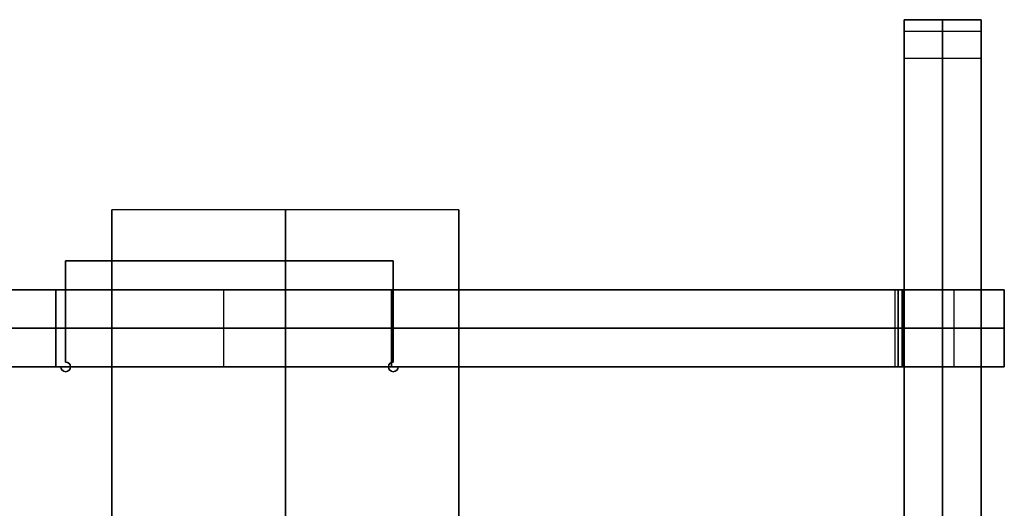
# Model space of a CAD drawing. Header units: millimetres. Extents: x -166 to 166, y -166 to 174.
# Tile 17 of 17: x 114 to 165, y 149 to 174. Entities that reach past the tile are written whole.
import ezdxf

# ---------------------------------------------------------------- set-up
doc = ezdxf.new("R2010")
doc.units = ezdxf.units.MM
doc.layers.add('Défaut', color=7, linetype='Continuous', true_color=0x000000)

msp = doc.modelspace()

# ---------------------------------------------------------------- linework, layer by layer
at = {"layer": 'Défaut'}
for p, q in [((160, 160.1, 342.1), (160, 174.1, 342.1)), ((160, 174.1, 341.1), (164, 174.1, 341.1)), ((162, 174.1, 39.1), (162, 174.1, 643.1)), ((162, -163.9, 39.1), (162, 174.1, 39.1)), ((164, 160.1, 342.1), (164, 174.1, 342.1)), ((160, 173.514, 644.514), (164, 173.514, 644.514)), ((162, 172.1, 645.1), (162, -163.9, 645.1)), ((118.903, 164.239, 19.793), (118.903, 124.239, 19.793)), ((136.903, 164.239, 19.793), (136.903, 124.239, 19.793)), ((116.5, 161.6, 629.1), (116.5, 156.35, 629.1)), ((133.5, 161.6, 629.1), (116.5, 161.6, 629.1)), ((116.5, 161.6, 504.1), (116.5, 156.35, 504.1)), ((133.5, 161.6, 504.1), (116.5, 161.6, 504.1)), ((116.5, 161.6, 55.1), (116.5, 156.35, 55.1)), ((133.5, 161.6, 55.1), (116.5, 161.6, 55.1)), ((125, 161.6, 627.1), (125, 161.6, 631.1)), ((125, 161.6, 502.1), (125, 161.6, 506.1)), ((125, 161.6, 53.1), (125, 161.6, 57.1)), ((133.5, 156.35, 629.1), (133.5, 161.6, 629.1)), ((133.5, 156.35, 504.1), (133.5, 161.6, 504.1)), ((133.5, 156.35, 55.1), (133.5, 161.6, 55.1)), ((-160.3, 160.1, 342.1), (165.2, 160.1, 342.1)), ((116, 160.1, 629.1), (116, 156.1, 629.1)), ((116, 160.1, 55.1), (116, 156.1, 55.1)), ((116, 160.1, 504.1), (116, 156.1, 504.1)), ((124.7, 160.1, 631.1), (124.7, 156.1, 631.1)), ((124.7, 160.1, 627.1), (124.7, 156.1, 627.1)), ((124.7, 160.1, 57.1), (124.7, 156.1, 57.1)), ((124.7, 160.1, 53.1), (124.7, 156.1, 53.1)), ((124.7, 160.1, 502.1), (124.7, 156.1, 502.1)), ((124.7, 160.1, 506.1), (124.7, 156.1, 506.1)), ((133.4, 160.1, 629.1), (133.4, 156.1, 629.1)), ((133.4, 160.1, 55.1), (133.4, 156.1, 55.1)), ((133.4, 160.1, 504.1), (133.4, 156.1, 504.1)), ((159.523, 160.1, 83.777), (159.523, 156.1, 83.777)), ((159.523, 160.1, 83.423), (159.523, 156.1, 83.423)), ((159.523, 160.1, 600.777), (159.523, 156.1, 600.777)), ((159.523, 160.1, 600.423), (159.523, 156.1, 600.423)), ((159.523, 160.1, 583.777), (159.523, 156.1, 583.777)), ((159.523, 160.1, 583.423), (159.523, 156.1, 583.423)), ((159.523, 160.1, 475.777), (159.523, 156.1, 475.777)), ((159.523, 160.1, 475.423), (159.523, 156.1, 475.423)), ((159.523, 160.1, 458.777), (159.523, 156.1, 458.777)), ((159.523, 160.1, 458.423), (159.523, 156.1, 458.423)), ((159.523, 160.1, 350.777), (159.523, 156.1, 350.777)), ((159.523, 160.1, 350.423), (159.523, 156.1, 350.423)), ((159.523, 160.1, 333.777), (159.523, 156.1, 333.777)), ((159.523, 160.1, 333.423), (159.523, 156.1, 333.423)), ((159.523, 160.1, 225.777), (159.523, 156.1, 225.777)), ((159.523, 160.1, 225.423), (159.523, 156.1, 225.423)), ((159.523, 160.1, 208.777), (159.523, 156.1, 208.777)), ((159.523, 160.1, 208.423), (159.523, 156.1, 208.423)), ((159.523, 160.1, 100.777), (159.523, 156.1, 100.777)), ((159.523, 160.1, 100.423), (159.523, 156.1, 100.423)), ((159.7, 160.1, 61.225), (159.7, 156.1, 61.225)), ((159.7, 160.1, 622.975), (159.7, 156.1, 622.975)), ((159.7, 160.1, 529.6), (159.7, 156.1, 529.6)), ((159.7, 160.1, 404.6), (159.7, 156.1, 404.6)), ((159.7, 160.1, 279.6), (159.7, 156.1, 279.6)), ((159.7, 160.1, 154.6), (159.7, 156.1, 154.6)), ((159.877, 160.1, 83.777), (159.877, 156.1, 83.777)), ((159.877, 160.1, 600.423), (159.877, 156.1, 600.423)), ((159.877, 160.1, 583.777), (159.877, 156.1, 583.777)), ((159.877, 160.1, 475.423), (159.877, 156.1, 475.423)), ((159.877, 160.1, 458.777), (159.877, 156.1, 458.777)), ((159.877, 160.1, 350.423), (159.877, 156.1, 350.423)), ((159.877, 160.1, 333.777), (159.877, 156.1, 333.777)), ((159.877, 160.1, 225.423), (159.877, 156.1, 225.423)), ((159.877, 160.1, 208.777), (159.877, 156.1, 208.777)), ((159.877, 160.1, 100.423), (159.877, 156.1, 100.423)), ((160, 160.1, 592.1), (164, 160.1, 592.1)), ((160, 160.1, 217.1), (164, 160.1, 217.1)), ((160, 160.1, 342.1), (164, 160.1, 342.1)), ((160, 160.1, 467.1), (164, 160.1, 467.1)), ((160, 160.1, 92.1), (164, 160.1, 92.1)), ((162, 156.1, 600.8), (162, 160.1, 600.8)), ((162, 160.1, 583.4), (162, 156.1, 583.4)), ((162, 160.1, 600.8), (162, 160.1, 583.4)), ((162, 160.1, 225.8), (162, 160.1, 208.4)), ((162, 156.1, 225.8), (162, 160.1, 225.8)), ((162, 160.1, 208.4), (162, 156.1, 208.4)), ((162, 160.1, 350.8), (162, 160.1, 333.4)), ((162, 156.1, 350.8), (162, 160.1, 350.8)), ((162, 160.1, 333.4), (162, 156.1, 333.4)), ((162, 160.1, 475.8), (162, 160.1, 458.4)), ((162, 156.1, 475.8), (162, 160.1, 475.8)), ((162, 160.1, 458.4), (162, 156.1, 458.4)), ((162, 160.1, 100.8), (162, 160.1, 83.4)), ((162, 156.1, 100.8), (162, 160.1, 100.8)), ((162, 160.1, 83.4), (162, 156.1, 83.4)), ((162.575, 160.1, 600.6), (162.575, 156.1, 600.6)), ((162.575, 160.1, 583.6), (162.575, 156.1, 583.6)), ((162.575, 160.1, 475.6), (162.575, 156.1, 475.6)), ((162.575, 160.1, 458.6), (162.575, 156.1, 458.6)), ((162.575, 160.1, 350.6), (162.575, 156.1, 350.6)), ((162.575, 160.1, 333.6), (162.575, 156.1, 333.6)), ((162.575, 160.1, 225.6), (162.575, 156.1, 225.6)), ((162.575, 160.1, 208.6), (162.575, 156.1, 208.6)), ((162.575, 160.1, 100.6), (162.575, 156.1, 100.6)), ((162.575, 160.1, 83.6), (162.575, 156.1, 83.6)), ((165.2, 160.1, 592.1), (165.2, 156.1, 592.1)), ((165.2, 160.1, 467.1), (165.2, 156.1, 467.1)), ((165.2, 160.1, 342.1), (165.2, 156.1, 342.1)), ((165.2, 160.1, 217.1), (165.2, 156.1, 217.1)), ((165.2, 160.1, 92.1), (165.2, 156.1, 92.1)), ((116.5, 158.975, 627.1), (116.5, 158.975, 631.1)), ((116.5, 158.975, 502.1), (116.5, 158.975, 506.1)), ((116.5, 158.975, 53.1), (116.5, 158.975, 57.1)), ((133.5, 158.975, 627.1), (133.5, 158.975, 631.1)), ((133.5, 158.975, 502.1), (133.5, 158.975, 506.1)), ((133.5, 158.975, 53.1), (133.5, 158.975, 57.1)), ((-160.3, 158.1, 39.1), (159.7, 158.1, 39.1)), ((159.7, 158.1, 645.1), (-160.3, 158.1, 645.1)), ((116, 158.1, 631.1), (133.4, 158.1, 631.1)), ((116, 158.1, 627.1), (116, 158.1, 631.1)), ((133.4, 158.1, 627.1), (116, 158.1, 627.1)), ((116, 158.1, 57.1), (133.4, 158.1, 57.1)), ((116, 158.1, 53.1), (116, 158.1, 57.1)), ((133.4, 158.1, 53.1), (116, 158.1, 53.1)), ((116, 158.1, 502.1), (116, 158.1, 506.1)), ((133.4, 158.1, 502.1), (116, 158.1, 502.1)), ((116, 158.1, 506.1), (133.4, 158.1, 506.1)), ((133.4, 158.1, 631.1), (133.4, 158.1, 627.1)), ((133.4, 158.1, 57.1), (133.4, 158.1, 53.1)), ((133.4, 158.1, 506.1), (133.4, 158.1, 502.1)), ((159.7, 158.1, 39.1), (159.7, 158.1, 83.35)), ((159.7, 158.1, 600.85), (159.7, 158.1, 645.1)), ((159.7, 158.1, 475.85), (159.7, 158.1, 583.35)), ((159.7, 158.1, 350.85), (159.7, 158.1, 458.35)), ((159.7, 158.1, 225.85), (159.7, 158.1, 333.35)), ((159.7, 158.1, 100.85), (159.7, 158.1, 208.35)), ((165.2, 158.1, 600.6), (159.95, 158.1, 600.6)), ((159.95, 158.1, 583.6), (165.2, 158.1, 583.6)), ((165.2, 158.1, 475.6), (159.95, 158.1, 475.6)), ((159.95, 158.1, 458.6), (165.2, 158.1, 458.6)), ((165.2, 158.1, 350.6), (159.95, 158.1, 350.6)), ((159.95, 158.1, 333.6), (165.2, 158.1, 333.6)), ((165.2, 158.1, 225.6), (159.95, 158.1, 225.6)), ((159.95, 158.1, 208.6), (165.2, 158.1, 208.6)), ((165.2, 158.1, 100.6), (159.95, 158.1, 100.6)), ((159.95, 158.1, 83.6), (165.2, 158.1, 83.6)), ((160, 158.1, 600.8), (164, 158.1, 600.8)), ((160, 158.1, 583.4), (164, 158.1, 583.4)), ((160, 158.1, 225.8), (164, 158.1, 225.8)), ((160, 158.1, 208.4), (164, 158.1, 208.4)), ((160, 158.1, 350.8), (164, 158.1, 350.8)), ((160, 158.1, 333.4), (164, 158.1, 333.4)), ((160, 158.1, 475.8), (164, 158.1, 475.8)), ((160, 158.1, 458.4), (164, 158.1, 458.4)), ((160, 158.1, 100.8), (164, 158.1, 100.8)), ((160, 158.1, 83.4), (164, 158.1, 83.4)), ((165.2, 158.1, 583.6), (165.2, 158.1, 600.6)), ((165.2, 158.1, 458.6), (165.2, 158.1, 475.6)), ((165.2, 158.1, 333.6), (165.2, 158.1, 350.6)), ((165.2, 158.1, 208.6), (165.2, 158.1, 225.6)), ((165.2, 158.1, 83.6), (165.2, 158.1, 100.6)), ((-160.3, 156.1, 342.1), (165.2, 156.1, 342.1)), ((116.25, 156.1, 629.1), (8.75, 156.1, 629.1)), ((116.25, 156.1, 504.1), (8.75, 156.1, 504.1)), ((116.25, 156.1, 55.1), (8.75, 156.1, 55.1)), ((116.323, 155.923, 627.1), (116.323, 155.923, 631.1)), ((116.323, 155.923, 502.1), (116.323, 155.923, 506.1)), ((116.323, 155.923, 53.1), (116.323, 155.923, 57.1)), ((116.677, 156.277, 627.1), (116.677, 156.277, 631.1)), ((116.677, 156.277, 502.1), (116.677, 156.277, 506.1)), ((116.677, 156.277, 53.1), (116.677, 156.277, 57.1)), ((116.677, 155.923, 627.1), (116.677, 155.923, 631.1)), ((116.677, 155.923, 502.1), (116.677, 155.923, 506.1)), ((116.677, 155.923, 53.1), (116.677, 155.923, 57.1)), ((133.323, 156.277, 627.1), (133.323, 156.277, 631.1)), ((133.323, 156.277, 502.1), (133.323, 156.277, 506.1)), ((133.323, 156.277, 53.1), (133.323, 156.277, 57.1)), ((133.323, 155.923, 627.1), (133.323, 155.923, 631.1)), ((133.323, 155.923, 502.1), (133.323, 155.923, 506.1)), ((133.323, 155.923, 53.1), (133.323, 155.923, 57.1)), ((133.677, 155.923, 627.1), (133.677, 155.923, 631.1)), ((133.677, 155.923, 502.1), (133.677, 155.923, 506.1)), ((133.677, 155.923, 53.1), (133.677, 155.923, 57.1)), ((160, 156.1, 629.1), (133.75, 156.1, 629.1)), ((160, 156.1, 504.1), (133.75, 156.1, 504.1)), ((160, 156.1, 55.1), (133.75, 156.1, 55.1)), ((146.875, 156.1, 627.1), (146.875, 156.1, 631.1)), ((146.875, 156.1, 502.1), (146.875, 156.1, 506.1)), ((146.875, 156.1, 53.1), (146.875, 156.1, 57.1)), ((160, 129.85, 629.1), (160, 156.1, 629.1)), ((160, 129.85, 504.1), (160, 156.1, 504.1)), ((160, 129.85, 55.1), (160, 156.1, 55.1)), ((160, -163.9, 342.1), (160, 156.1, 342.1)), ((160, 156.1, 592.1), (164, 156.1, 592.1)), ((160, 156.1, 217.1), (164, 156.1, 217.1)), ((160, 156.1, 342.1), (164, 156.1, 342.1)), ((160, 156.1, 467.1), (164, 156.1, 467.1)), ((160, 156.1, 92.1), (164, 156.1, 92.1)), ((162, 156.1, 583.4), (162, 156.1, 600.8)), ((162, 156.1, 208.4), (162, 156.1, 225.8)), ((162, 156.1, 333.4), (162, 156.1, 350.8)), ((162, 156.1, 458.4), (162, 156.1, 475.8)), ((162, 156.1, 83.4), (162, 156.1, 100.8)), ((164, -163.9, 342.1), (164, 156.1, 342.1))]:
    msp.add_line(p, q, dxfattribs=at)
at = {"layer": 'Défaut', "extrusion": (1, 0, 0)}
for centre in [(172.1, 643.1, 160), (172.1, 643.1, 162)]:
    msp.add_arc(centre, 2, 0, 90, dxfattribs=at)
at = {"layer": 'Défaut', "extrusion": (-1, 0, 0)}
msp.add_arc((-172.1, 643.1, -164), 2, 90, 180, dxfattribs=at)
at = {"layer": 'Défaut', "extrusion": (0, -1, 0)}
for centre, start, end in [((159.7, 83.6, -160.1), 0, 270), ((159.7, 600.6, -160.1), 90, 0), ((159.7, 583.6, -160.1), 0, 270), ((159.7, 475.6, -160.1), 90, 0), ((159.7, 458.6, -160.1), 0, 270), ((159.7, 350.6, -160.1), 90, 0), ((159.7, 333.6, -160.1), 0, 270), ((159.7, 225.6, -160.1), 90, 0), ((159.7, 208.6, -160.1), 0, 270), ((159.7, 100.6, -160.1), 90, 0), ((159.7, 475.6, -158.1), 90, 0), ((159.7, 350.6, -158.1), 90, 0), ((159.7, 333.6, -158.1), 0, 270), ((159.7, 83.6, -158.1), 0, 270), ((159.7, 600.6, -158.1), 90, 0), ((159.7, 583.6, -158.1), 0, 270), ((159.7, 458.6, -158.1), 0, 270), ((159.7, 225.6, -158.1), 90, 0), ((159.7, 208.6, -158.1), 0, 270), ((159.7, 100.6, -158.1), 90, 0)]:
    msp.add_arc(centre, 0.25, start, end, dxfattribs=at)
at = {"layer": 'Défaut'}
for centre, start, end in [((116.5, 156.1, 627.1), 180, 90), ((116.5, 156.1, 629.1), 180, 90), ((116.5, 156.1, 502.1), 180, 90), ((116.5, 156.1, 504.1), 180, 90), ((116.5, 156.1, 53.1), 180, 90), ((116.5, 156.1, 55.1), 180, 90), ((133.5, 156.1, 627.1), 90, 0), ((133.5, 156.1, 629.1), 90, 0), ((133.5, 156.1, 502.1), 90, 0), ((133.5, 156.1, 504.1), 90, 0), ((133.5, 156.1, 53.1), 90, 0), ((133.5, 156.1, 55.1), 90, 0)]:
    msp.add_arc(centre, 0.25, start, end, dxfattribs=at)
at = {"layer": 'Défaut', "extrusion": (0, 0, -1)}
for centre, start, end in [((-116.5, 156.1, -631.1), 90, 0), ((-116.5, 156.1, -506.1), 90, 0), ((-116.5, 156.1, -57.1), 90, 0), ((-133.5, 156.1, -631.1), 180, 90), ((-133.5, 156.1, -506.1), 180, 90), ((-133.5, 156.1, -57.1), 180, 90)]:
    msp.add_arc(centre, 0.25, start, end, dxfattribs=at)
at = {"layer": 'Défaut', "extrusion": (0, 1, 0)}
for centre, start, end in [((-159.7, 83.6, 156.1), 270, 180), ((-159.7, 600.6, 156.1), 180, 90), ((-159.7, 583.6, 156.1), 270, 180), ((-159.7, 475.6, 156.1), 180, 90), ((-159.7, 458.6, 156.1), 270, 180), ((-159.7, 350.6, 156.1), 180, 90), ((-159.7, 333.6, 156.1), 270, 180), ((-159.7, 225.6, 156.1), 180, 90), ((-159.7, 208.6, 156.1), 270, 180), ((-159.7, 100.6, 156.1), 180, 90)]:
    msp.add_arc(centre, 0.25, start, end, dxfattribs=at)
at = {"layer": 'Défaut'}
for points in [[(164, 174.1, 643.1), (162, 174.1, 643.1), (160, 174.1, 643.1)], [(160, 174.1, 39.1), (160, 174.1, 341.1), (160, 174.1, 643.1)], [(160, -163.9, 39.1), (160, 5.1, 39.1), (160, 174.1, 39.1)], [(164, 174.1, 39.1), (162, 174.1, 39.1), (160, 174.1, 39.1)], [(164, 174.1, 643.1), (164, 174.1, 341.1), (164, 174.1, 39.1)], [(164, 174.1, 39.1), (164, 5.1, 39.1), (164, -163.9, 39.1)], [(160, 172.1, 645.1), (162, 172.1, 645.1), (164, 172.1, 645.1)], [(160, 172.1, 645.1), (160, 4.1, 645.1), (160, -163.9, 645.1)], [(164, -163.9, 645.1), (164, 4.1, 645.1), (164, 172.1, 645.1)], [(136.903, 164.239, 19.793), (127.903, 164.239, 19.793), (118.903, 164.239, 19.793)], [(116.5, 161.6, 627.1), (116.5, 158.975, 627.1), (116.5, 156.35, 627.1)], [(116.5, 156.35, 631.1), (116.5, 158.975, 631.1), (116.5, 161.6, 631.1)], [(116.5, 161.6, 631.1), (116.5, 161.6, 629.1), (116.5, 161.6, 627.1)], [(133.5, 161.6, 627.1), (125, 161.6, 627.1), (116.5, 161.6, 627.1)], [(116.5, 161.6, 631.1), (125, 161.6, 631.1), (133.5, 161.6, 631.1)], [(116.5, 161.6, 502.1), (116.5, 158.975, 502.1), (116.5, 156.35, 502.1)], [(116.5, 156.35, 506.1), (116.5, 158.975, 506.1), (116.5, 161.6, 506.1)], [(116.5, 161.6, 506.1), (116.5, 161.6, 504.1), (116.5, 161.6, 502.1)], [(133.5, 161.6, 502.1), (125, 161.6, 502.1), (116.5, 161.6, 502.1)], [(116.5, 161.6, 506.1), (125, 161.6, 506.1), (133.5, 161.6, 506.1)], [(133.5, 161.6, 57.1), (125, 161.6, 57.1), (116.5, 161.6, 57.1)], [(116.5, 161.6, 57.1), (116.5, 158.975, 57.1), (116.5, 156.35, 57.1)], [(116.5, 161.6, 53.1), (116.5, 158.975, 53.1), (116.5, 156.35, 53.1)], [(116.5, 161.6, 57.1), (116.5, 161.6, 55.1), (116.5, 161.6, 53.1)], [(133.5, 161.6, 53.1), (125, 161.6, 53.1), (116.5, 161.6, 53.1)], [(133.5, 161.6, 631.1), (133.5, 161.6, 629.1), (133.5, 161.6, 627.1)], [(133.5, 156.35, 627.1), (133.5, 158.975, 627.1), (133.5, 161.6, 627.1)], [(133.5, 161.6, 631.1), (133.5, 158.975, 631.1), (133.5, 156.35, 631.1)], [(133.5, 161.6, 506.1), (133.5, 161.6, 504.1), (133.5, 161.6, 502.1)], [(133.5, 156.35, 502.1), (133.5, 158.975, 502.1), (133.5, 161.6, 502.1)], [(133.5, 161.6, 506.1), (133.5, 158.975, 506.1), (133.5, 156.35, 506.1)], [(133.5, 156.35, 57.1), (133.5, 158.975, 57.1), (133.5, 161.6, 57.1)], [(133.5, 161.6, 57.1), (133.5, 161.6, 55.1), (133.5, 161.6, 53.1)], [(133.5, 156.35, 53.1), (133.5, 158.975, 53.1), (133.5, 161.6, 53.1)], [(-160.3, 160.1, 39.1), (-0.3, 160.1, 39.1), (159.7, 160.1, 39.1)], [(159.7, 160.1, 645.1), (-0.3, 160.1, 645.1), (-160.3, 160.1, 645.1)], [(116, 160.1, 631.1), (124.7, 160.1, 631.1), (133.4, 160.1, 631.1)], [(116, 156.1, 631.1), (116, 158.1, 631.1), (116, 160.1, 631.1)], [(116, 160.1, 627.1), (116, 160.1, 629.1), (116, 160.1, 631.1)], [(116, 156.1, 627.1), (116, 158.1, 627.1), (116, 160.1, 627.1)], [(133.4, 160.1, 627.1), (124.7, 160.1, 627.1), (116, 160.1, 627.1)], [(116, 160.1, 57.1), (124.7, 160.1, 57.1), (133.4, 160.1, 57.1)], [(116, 156.1, 57.1), (116, 158.1, 57.1), (116, 160.1, 57.1)], [(116, 160.1, 53.1), (116, 160.1, 55.1), (116, 160.1, 57.1)], [(116, 156.1, 53.1), (116, 158.1, 53.1), (116, 160.1, 53.1)], [(133.4, 160.1, 53.1), (124.7, 160.1, 53.1), (116, 160.1, 53.1)], [(116, 160.1, 502.1), (116, 160.1, 504.1), (116, 160.1, 506.1)], [(116, 160.1, 506.1), (116, 158.1, 506.1), (116, 156.1, 506.1)], [(116, 156.1, 502.1), (116, 158.1, 502.1), (116, 160.1, 502.1)], [(133.4, 160.1, 502.1), (124.7, 160.1, 502.1), (116, 160.1, 502.1)], [(116, 160.1, 506.1), (124.7, 160.1, 506.1), (133.4, 160.1, 506.1)], [(133.4, 160.1, 631.1), (133.4, 160.1, 629.1), (133.4, 160.1, 627.1)], [(133.4, 160.1, 627.1), (133.4, 158.1, 627.1), (133.4, 156.1, 627.1)], [(133.4, 156.1, 631.1), (133.4, 158.1, 631.1), (133.4, 160.1, 631.1)], [(133.4, 160.1, 57.1), (133.4, 158.1, 57.1), (133.4, 156.1, 57.1)], [(133.4, 156.1, 53.1), (133.4, 158.1, 53.1), (133.4, 160.1, 53.1)], [(133.4, 160.1, 57.1), (133.4, 160.1, 55.1), (133.4, 160.1, 53.1)], [(133.4, 156.1, 502.1), (133.4, 158.1, 502.1), (133.4, 160.1, 502.1)], [(133.4, 160.1, 506.1), (133.4, 160.1, 504.1), (133.4, 160.1, 502.1)], [(133.4, 156.1, 506.1), (133.4, 158.1, 506.1), (133.4, 160.1, 506.1)], [(159.7, 160.1, 83.35), (159.7, 158.1, 83.35), (159.7, 156.1, 83.35)], [(159.7, 160.1, 39.1), (159.7, 160.1, 61.225), (159.7, 160.1, 83.35)], [(159.7, 156.1, 39.1), (159.7, 158.1, 39.1), (159.7, 160.1, 39.1)], [(159.7, 156.1, 645.1), (159.7, 158.1, 645.1), (159.7, 160.1, 645.1)], [(159.7, 160.1, 600.85), (159.7, 160.1, 622.975), (159.7, 160.1, 645.1)], [(159.7, 156.1, 600.85), (159.7, 158.1, 600.85), (159.7, 160.1, 600.85)], [(159.7, 160.1, 583.35), (159.7, 158.1, 583.35), (159.7, 156.1, 583.35)], [(159.7, 160.1, 475.85), (159.7, 160.1, 529.6), (159.7, 160.1, 583.35)], [(159.7, 156.1, 475.85), (159.7, 158.1, 475.85), (159.7, 160.1, 475.85)], [(159.7, 160.1, 458.35), (159.7, 158.1, 458.35), (159.7, 156.1, 458.35)], [(159.7, 160.1, 350.85), (159.7, 160.1, 404.6), (159.7, 160.1, 458.35)], [(159.7, 156.1, 350.85), (159.7, 158.1, 350.85), (159.7, 160.1, 350.85)], [(159.7, 160.1, 333.35), (159.7, 158.1, 333.35), (159.7, 156.1, 333.35)], [(159.7, 160.1, 225.85), (159.7, 160.1, 279.6), (159.7, 160.1, 333.35)], [(159.7, 156.1, 225.85), (159.7, 158.1, 225.85), (159.7, 160.1, 225.85)], [(159.7, 160.1, 208.35), (159.7, 158.1, 208.35), (159.7, 156.1, 208.35)], [(159.7, 160.1, 100.85), (159.7, 160.1, 154.6), (159.7, 160.1, 208.35)], [(159.7, 156.1, 100.85), (159.7, 158.1, 100.85), (159.7, 160.1, 100.85)], [(159.95, 156.1, 83.6), (159.95, 158.1, 83.6), (159.95, 160.1, 83.6)], [(159.95, 160.1, 600.6), (159.95, 158.1, 600.6), (159.95, 156.1, 600.6)], [(165.2, 160.1, 600.6), (162.575, 160.1, 600.6), (159.95, 160.1, 600.6)], [(159.95, 160.1, 583.6), (162.575, 160.1, 583.6), (165.2, 160.1, 583.6)], [(159.95, 156.1, 583.6), (159.95, 158.1, 583.6), (159.95, 160.1, 583.6)], [(159.95, 160.1, 475.6), (159.95, 158.1, 475.6), (159.95, 156.1, 475.6)], [(165.2, 160.1, 475.6), (162.575, 160.1, 475.6), (159.95, 160.1, 475.6)], [(159.95, 160.1, 458.6), (162.575, 160.1, 458.6), (165.2, 160.1, 458.6)], [(159.95, 156.1, 458.6), (159.95, 158.1, 458.6), (159.95, 160.1, 458.6)], [(159.95, 160.1, 350.6), (159.95, 158.1, 350.6), (159.95, 156.1, 350.6)], [(165.2, 160.1, 350.6), (162.575, 160.1, 350.6), (159.95, 160.1, 350.6)], [(159.95, 160.1, 333.6), (162.575, 160.1, 333.6), (165.2, 160.1, 333.6)], [(159.95, 156.1, 333.6), (159.95, 158.1, 333.6), (159.95, 160.1, 333.6)], [(159.95, 160.1, 225.6), (159.95, 158.1, 225.6), (159.95, 156.1, 225.6)], [(165.2, 160.1, 225.6), (162.575, 160.1, 225.6), (159.95, 160.1, 225.6)], [(159.95, 160.1, 208.6), (162.575, 160.1, 208.6), (165.2, 160.1, 208.6)], [(159.95, 156.1, 208.6), (159.95, 158.1, 208.6), (159.95, 160.1, 208.6)], [(159.95, 160.1, 100.6), (159.95, 158.1, 100.6), (159.95, 156.1, 100.6)], [(165.2, 160.1, 100.6), (162.575, 160.1, 100.6), (159.95, 160.1, 100.6)], [(159.95, 160.1, 83.6), (162.575, 160.1, 83.6), (165.2, 160.1, 83.6)], [(160, 160.1, 600.8), (160, 160.1, 592.1), (160, 160.1, 583.4)], [(160, 156.1, 600.8), (160, 158.1, 600.8), (160, 160.1, 600.8)], [(160, 160.1, 583.4), (160, 158.1, 583.4), (160, 156.1, 583.4)], [(160, 160.1, 208.4), (160, 158.1, 208.4), (160, 156.1, 208.4)], [(160, 160.1, 225.8), (160, 160.1, 217.1), (160, 160.1, 208.4)], [(160, 156.1, 225.8), (160, 158.1, 225.8), (160, 160.1, 225.8)], [(160, 160.1, 333.4), (160, 158.1, 333.4), (160, 156.1, 333.4)], [(160, 160.1, 350.8), (160, 160.1, 342.1), (160, 160.1, 333.4)], [(160, 156.1, 350.8), (160, 158.1, 350.8), (160, 160.1, 350.8)], [(160, 160.1, 458.4), (160, 158.1, 458.4), (160, 156.1, 458.4)], [(160, 160.1, 475.8), (160, 160.1, 467.1), (160, 160.1, 458.4)], [(160, 156.1, 475.8), (160, 158.1, 475.8), (160, 160.1, 475.8)], [(160, 160.1, 83.4), (160, 158.1, 83.4), (160, 156.1, 83.4)], [(160, 160.1, 100.8), (160, 160.1, 92.1), (160, 160.1, 83.4)], [(160, 156.1, 100.8), (160, 158.1, 100.8), (160, 160.1, 100.8)], [(160, 160.1, 600.8), (162, 160.1, 600.8), (164, 160.1, 600.8)], [(164, 160.1, 583.4), (162, 160.1, 583.4), (160, 160.1, 583.4)], [(160, 160.1, 208.4), (162, 160.1, 208.4), (164, 160.1, 208.4)], [(164, 160.1, 225.8), (162, 160.1, 225.8), (160, 160.1, 225.8)], [(160, 160.1, 333.4), (162, 160.1, 333.4), (164, 160.1, 333.4)], [(164, 160.1, 350.8), (162, 160.1, 350.8), (160, 160.1, 350.8)], [(160, 160.1, 458.4), (162, 160.1, 458.4), (164, 160.1, 458.4)], [(164, 160.1, 475.8), (162, 160.1, 475.8), (160, 160.1, 475.8)], [(160, 160.1, 83.4), (162, 160.1, 83.4), (164, 160.1, 83.4)], [(164, 160.1, 100.8), (162, 160.1, 100.8), (160, 160.1, 100.8)], [(164, 160.1, 600.8), (164, 158.1, 600.8), (164, 156.1, 600.8)], [(164, 156.1, 583.4), (164, 158.1, 583.4), (164, 160.1, 583.4)], [(164, 160.1, 583.4), (164, 160.1, 592.1), (164, 160.1, 600.8)], [(164, 160.1, 208.4), (164, 160.1, 217.1), (164, 160.1, 225.8)], [(164, 160.1, 225.8), (164, 158.1, 225.8), (164, 156.1, 225.8)], [(164, 156.1, 208.4), (164, 158.1, 208.4), (164, 160.1, 208.4)], [(164, 160.1, 333.4), (164, 160.1, 342.1), (164, 160.1, 350.8)], [(164, 160.1, 350.8), (164, 158.1, 350.8), (164, 156.1, 350.8)], [(164, 156.1, 333.4), (164, 158.1, 333.4), (164, 160.1, 333.4)], [(164, 160.1, 458.4), (164, 160.1, 467.1), (164, 160.1, 475.8)], [(164, 160.1, 475.8), (164, 158.1, 475.8), (164, 156.1, 475.8)], [(164, 156.1, 458.4), (164, 158.1, 458.4), (164, 160.1, 458.4)], [(164, 160.1, 83.4), (164, 160.1, 92.1), (164, 160.1, 100.8)], [(164, 160.1, 100.8), (164, 158.1, 100.8), (164, 156.1, 100.8)], [(164, 156.1, 83.4), (164, 158.1, 83.4), (164, 160.1, 83.4)], [(165.2, 156.1, 600.6), (165.2, 158.1, 600.6), (165.2, 160.1, 600.6)], [(165.2, 160.1, 583.6), (165.2, 160.1, 592.1), (165.2, 160.1, 600.6)], [(165.2, 156.1, 583.6), (165.2, 158.1, 583.6), (165.2, 160.1, 583.6)], [(165.2, 156.1, 475.6), (165.2, 158.1, 475.6), (165.2, 160.1, 475.6)], [(165.2, 160.1, 458.6), (165.2, 160.1, 467.1), (165.2, 160.1, 475.6)], [(165.2, 156.1, 458.6), (165.2, 158.1, 458.6), (165.2, 160.1, 458.6)], [(165.2, 156.1, 350.6), (165.2, 158.1, 350.6), (165.2, 160.1, 350.6)], [(165.2, 160.1, 333.6), (165.2, 160.1, 342.1), (165.2, 160.1, 350.6)], [(165.2, 156.1, 333.6), (165.2, 158.1, 333.6), (165.2, 160.1, 333.6)], [(165.2, 156.1, 225.6), (165.2, 158.1, 225.6), (165.2, 160.1, 225.6)], [(165.2, 160.1, 208.6), (165.2, 160.1, 217.1), (165.2, 160.1, 225.6)], [(165.2, 156.1, 208.6), (165.2, 158.1, 208.6), (165.2, 160.1, 208.6)], [(165.2, 156.1, 100.6), (165.2, 158.1, 100.6), (165.2, 160.1, 100.6)], [(165.2, 160.1, 83.6), (165.2, 160.1, 92.1), (165.2, 160.1, 100.6)], [(165.2, 156.1, 83.6), (165.2, 158.1, 83.6), (165.2, 160.1, 83.6)], [(116.5, 156.35, 627.1), (116.5, 156.35, 629.1), (116.5, 156.35, 631.1)], [(116.5, 156.35, 502.1), (116.5, 156.35, 504.1), (116.5, 156.35, 506.1)], [(116.5, 156.35, 53.1), (116.5, 156.35, 55.1), (116.5, 156.35, 57.1)], [(133.5, 156.35, 631.1), (133.5, 156.35, 629.1), (133.5, 156.35, 627.1)], [(133.5, 156.35, 506.1), (133.5, 156.35, 504.1), (133.5, 156.35, 502.1)], [(133.5, 156.35, 57.1), (133.5, 156.35, 55.1), (133.5, 156.35, 53.1)], [(159.7, 156.1, 39.1), (-0.3, 156.1, 39.1), (-160.3, 156.1, 39.1)], [(-160.3, 156.1, 645.1), (-0.3, 156.1, 645.1), (159.7, 156.1, 645.1)], [(116.25, 156.1, 627.1), (62.5, 156.1, 627.1), (8.75, 156.1, 627.1)], [(8.75, 156.1, 631.1), (62.5, 156.1, 631.1), (116.25, 156.1, 631.1)], [(116.25, 156.1, 502.1), (62.5, 156.1, 502.1), (8.75, 156.1, 502.1)], [(8.75, 156.1, 506.1), (62.5, 156.1, 506.1), (116.25, 156.1, 506.1)], [(116.25, 156.1, 57.1), (62.5, 156.1, 57.1), (8.75, 156.1, 57.1)], [(116.25, 156.1, 53.1), (62.5, 156.1, 53.1), (8.75, 156.1, 53.1)], [(133.4, 156.1, 631.1), (124.7, 156.1, 631.1), (116, 156.1, 631.1)], [(116, 156.1, 631.1), (116, 156.1, 629.1), (116, 156.1, 627.1)], [(116, 156.1, 627.1), (124.7, 156.1, 627.1), (133.4, 156.1, 627.1)], [(133.4, 156.1, 57.1), (124.7, 156.1, 57.1), (116, 156.1, 57.1)], [(116, 156.1, 57.1), (116, 156.1, 55.1), (116, 156.1, 53.1)], [(116, 156.1, 53.1), (124.7, 156.1, 53.1), (133.4, 156.1, 53.1)], [(116, 156.1, 506.1), (116, 156.1, 504.1), (116, 156.1, 502.1)], [(116, 156.1, 502.1), (124.7, 156.1, 502.1), (133.4, 156.1, 502.1)], [(133.4, 156.1, 506.1), (124.7, 156.1, 506.1), (116, 156.1, 506.1)], [(116.25, 156.1, 631.1), (116.25, 156.1, 629.1), (116.25, 156.1, 627.1)], [(116.25, 156.1, 506.1), (116.25, 156.1, 504.1), (116.25, 156.1, 502.1)], [(116.25, 156.1, 57.1), (116.25, 156.1, 55.1), (116.25, 156.1, 53.1)], [(133.4, 156.1, 627.1), (133.4, 156.1, 629.1), (133.4, 156.1, 631.1)], [(133.4, 156.1, 53.1), (133.4, 156.1, 55.1), (133.4, 156.1, 57.1)], [(133.4, 156.1, 502.1), (133.4, 156.1, 504.1), (133.4, 156.1, 506.1)], [(133.75, 156.1, 627.1), (133.75, 156.1, 629.1), (133.75, 156.1, 631.1)], [(160, 156.1, 627.1), (146.875, 156.1, 627.1), (133.75, 156.1, 627.1)], [(133.75, 156.1, 631.1), (146.875, 156.1, 631.1), (160, 156.1, 631.1)], [(133.75, 156.1, 502.1), (133.75, 156.1, 504.1), (133.75, 156.1, 506.1)], [(160, 156.1, 502.1), (146.875, 156.1, 502.1), (133.75, 156.1, 502.1)], [(133.75, 156.1, 506.1), (146.875, 156.1, 506.1), (160, 156.1, 506.1)], [(160, 156.1, 57.1), (146.875, 156.1, 57.1), (133.75, 156.1, 57.1)], [(133.75, 156.1, 53.1), (133.75, 156.1, 55.1), (133.75, 156.1, 57.1)], [(160, 156.1, 53.1), (146.875, 156.1, 53.1), (133.75, 156.1, 53.1)], [(159.7, 156.1, 83.35), (159.7, 156.1, 61.225), (159.7, 156.1, 39.1)], [(159.7, 156.1, 645.1), (159.7, 156.1, 622.975), (159.7, 156.1, 600.85)], [(159.7, 156.1, 583.35), (159.7, 156.1, 529.6), (159.7, 156.1, 475.85)], [(159.7, 156.1, 458.35), (159.7, 156.1, 404.6), (159.7, 156.1, 350.85)], [(159.7, 156.1, 333.35), (159.7, 156.1, 279.6), (159.7, 156.1, 225.85)], [(159.7, 156.1, 208.35), (159.7, 156.1, 154.6), (159.7, 156.1, 100.85)], [(159.95, 156.1, 600.6), (162.575, 156.1, 600.6), (165.2, 156.1, 600.6)], [(165.2, 156.1, 583.6), (162.575, 156.1, 583.6), (159.95, 156.1, 583.6)], [(159.95, 156.1, 475.6), (162.575, 156.1, 475.6), (165.2, 156.1, 475.6)], [(165.2, 156.1, 458.6), (162.575, 156.1, 458.6), (159.95, 156.1, 458.6)], [(159.95, 156.1, 350.6), (162.575, 156.1, 350.6), (165.2, 156.1, 350.6)], [(165.2, 156.1, 333.6), (162.575, 156.1, 333.6), (159.95, 156.1, 333.6)], [(159.95, 156.1, 225.6), (162.575, 156.1, 225.6), (165.2, 156.1, 225.6)], [(165.2, 156.1, 208.6), (162.575, 156.1, 208.6), (159.95, 156.1, 208.6)], [(159.95, 156.1, 100.6), (162.575, 156.1, 100.6), (165.2, 156.1, 100.6)], [(165.2, 156.1, 83.6), (162.575, 156.1, 83.6), (159.95, 156.1, 83.6)], [(160, 156.1, 631.1), (160, 156.1, 629.1), (160, 156.1, 627.1)], [(160, 129.85, 627.1), (160, 142.975, 627.1), (160, 156.1, 627.1)], [(160, 156.1, 631.1), (160, 142.975, 631.1), (160, 129.85, 631.1)], [(160, 156.1, 506.1), (160, 156.1, 504.1), (160, 156.1, 502.1)], [(160, 129.85, 502.1), (160, 142.975, 502.1), (160, 156.1, 502.1)], [(160, 156.1, 506.1), (160, 142.975, 506.1), (160, 129.85, 506.1)], [(160, 129.85, 57.1), (160, 142.975, 57.1), (160, 156.1, 57.1)], [(160, 156.1, 57.1), (160, 156.1, 55.1), (160, 156.1, 53.1)], [(160, 129.85, 53.1), (160, 142.975, 53.1), (160, 156.1, 53.1)], [(160, 156.1, 583.4), (160, 156.1, 592.1), (160, 156.1, 600.8)], [(160, 156.1, 208.4), (160, 156.1, 217.1), (160, 156.1, 225.8)], [(160, 156.1, 333.4), (160, 156.1, 342.1), (160, 156.1, 350.8)], [(160, 156.1, 458.4), (160, 156.1, 467.1), (160, 156.1, 475.8)], [(160, 156.1, 83.4), (160, 156.1, 92.1), (160, 156.1, 100.8)], [(164, 156.1, 600.8), (162, 156.1, 600.8), (160, 156.1, 600.8)], [(164, 156.1, 583.4), (162, 156.1, 583.4), (160, 156.1, 583.4)], [(164, 156.1, 225.8), (162, 156.1, 225.8), (160, 156.1, 225.8)], [(164, 156.1, 208.4), (162, 156.1, 208.4), (160, 156.1, 208.4)], [(164, 156.1, 350.8), (162, 156.1, 350.8), (160, 156.1, 350.8)], [(164, 156.1, 333.4), (162, 156.1, 333.4), (160, 156.1, 333.4)], [(164, 156.1, 475.8), (162, 156.1, 475.8), (160, 156.1, 475.8)], [(164, 156.1, 458.4), (162, 156.1, 458.4), (160, 156.1, 458.4)], [(164, 156.1, 100.8), (162, 156.1, 100.8), (160, 156.1, 100.8)], [(164, 156.1, 83.4), (162, 156.1, 83.4), (160, 156.1, 83.4)], [(164, 156.1, 600.8), (164, 156.1, 592.1), (164, 156.1, 583.4)], [(164, 156.1, 225.8), (164, 156.1, 217.1), (164, 156.1, 208.4)], [(164, 156.1, 350.8), (164, 156.1, 342.1), (164, 156.1, 333.4)], [(164, 156.1, 475.8), (164, 156.1, 467.1), (164, 156.1, 458.4)], [(164, 156.1, 100.8), (164, 156.1, 92.1), (164, 156.1, 83.4)], [(165.2, 156.1, 600.6), (165.2, 156.1, 592.1), (165.2, 156.1, 583.6)], [(165.2, 156.1, 475.6), (165.2, 156.1, 467.1), (165.2, 156.1, 458.6)], [(165.2, 156.1, 350.6), (165.2, 156.1, 342.1), (165.2, 156.1, 333.6)], [(165.2, 156.1, 225.6), (165.2, 156.1, 217.1), (165.2, 156.1, 208.6)], [(165.2, 156.1, 100.6), (165.2, 156.1, 92.1), (165.2, 156.1, 83.6)]]:
    msp.add_open_spline(points, degree=2, dxfattribs=at)
for points in [[(118.903, 124.239, 19.793), (118.903, 124.239, 39.793), (118.903, 144.239, 39.793), (118.903, 164.239, 39.793), (118.903, 164.239, 19.793), (118.903, 164.239, -0.207), (118.903, 144.239, -0.207), (118.903, 124.239, -0.207), (118.903, 124.239, 19.793)], [(118.903, 124.239, 19.793), (118.903, 124.239, 39.793), (118.903, 144.239, 39.793), (118.903, 164.239, 39.793), (118.903, 164.239, 19.793), (118.903, 164.239, -0.207), (118.903, 144.239, -0.207), (118.903, 124.239, -0.207), (118.903, 124.239, 19.793)], [(127.903, 124.239, 19.793), (127.903, 124.239, 39.793), (127.903, 144.239, 39.793), (127.903, 164.239, 39.793), (127.903, 164.239, 19.793), (127.903, 164.239, -0.207), (127.903, 144.239, -0.207), (127.903, 124.239, -0.207), (127.903, 124.239, 19.793)], [(136.903, 124.239, 19.793), (136.903, 124.239, 39.793), (136.903, 144.239, 39.793), (136.903, 164.239, 39.793), (136.903, 164.239, 19.793), (136.903, 164.239, -0.207), (136.903, 144.239, -0.207), (136.903, 124.239, -0.207), (136.903, 124.239, 19.793)], [(136.903, 124.239, 19.793), (136.903, 124.239, 39.793), (136.903, 144.239, 39.793), (136.903, 164.239, 39.793), (136.903, 164.239, 19.793), (136.903, 164.239, -0.207), (136.903, 144.239, -0.207), (136.903, 124.239, -0.207), (136.903, 124.239, 19.793)]]:
    msp.add_rational_spline(points, [1, 0.707106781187, 1, 0.707106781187, 1, 0.707106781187, 1, 0.707106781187, 1], degree=2, knots=[0, 0, 0, 31.415927, 31.415927, 62.831853, 62.831853, 94.24778, 94.24778, 125.663706, 125.663706, 125.663706], dxfattribs=at)

doc.saveas('drawing.dxf')
